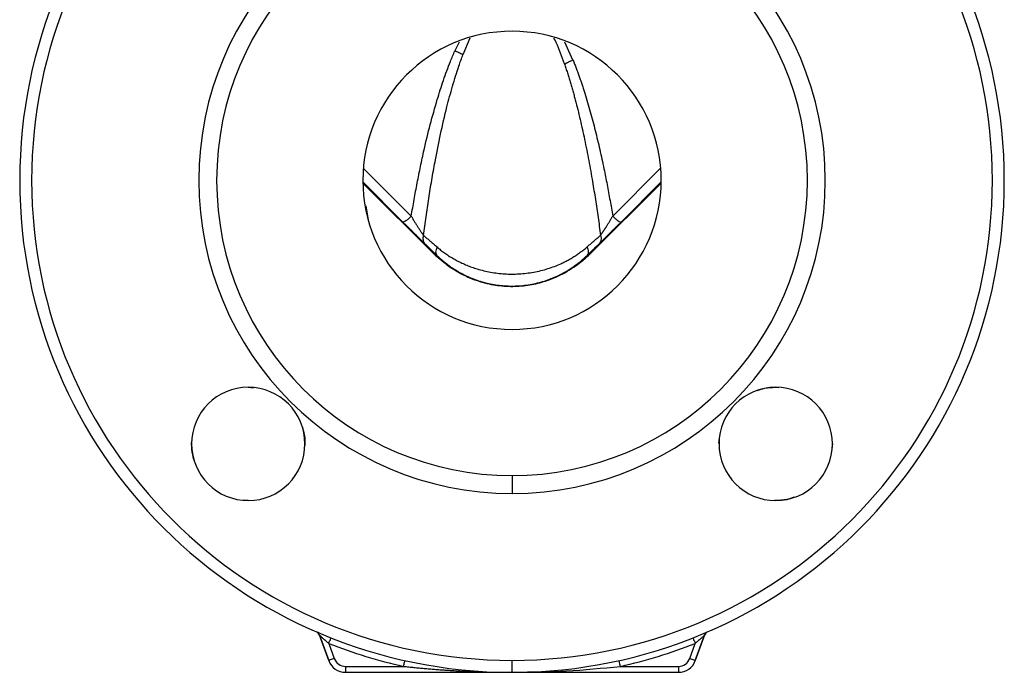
# Model space of a CAD drawing. Header units: millimetres. Extents: x 1043 to 2166, y -155 to 698.
# Tile 25 of 30: x 1994 to 2159, y 87 to 196. Entities that reach past the tile are written whole.
import ezdxf

# ---------------------------------------------------------------- set-up
doc = ezdxf.new("R2010")
doc.units = ezdxf.units.MM

msp = doc.modelspace()

# ---------------------------------------------------------------- linework, layer by layer
at = {"color": 8, "linetype": 'Continuous', "lineweight": 25}
for p, q in [((2068.98, 193.37), (2067.82, 190.57)), ((2067.2, 192.7), (2066.47, 191.22)), ((2086.27, 189.69), (2084.92, 192.7)), ((2059.17, 163.49), (2051.13, 171.58)), ((2100.96, 171.58), (2092.92, 163.49)), ((2058.31, 161.98), (2057.78, 162.51)), ((2094.32, 162.51), (2093.78, 161.98))]:
    msp.add_line(p, q, dxfattribs=at)
at = {"color": 7, "linetype": 'Continuous', "lineweight": 25}
for p, q in [((2057.78, 162.51), (2051.05, 169.28)), ((2063.05, 157.05), (2051.05, 169.05)), ((2089.05, 157.05), (2101.04, 169.05)), ((2101.05, 169.28), (2094.32, 162.51)), ((2052.03, 162.58), (2051.59, 165.21)), ((2063.35, 156.82), (2063.46, 156.92)), ((2088.74, 156.82), (2088.63, 156.92)), ((2120.24, 134.82), (2120.75, 134.77)), ((2022.35, 125.32), (2022.4, 125.82)), ((2041.35, 125.32), (2041.3, 124.81)), ((2129.74, 125.32), (2129.66, 124.44)), ((2076.05, 120.01), (2076.05, 117.01)), ((2031.85, 115.82), (2030.98, 115.9)), ((2120.24, 115.82), (2120.03, 115.84)), ((2043.78, 93.24), (2045.33, 88.98)), ((2043.94, 92.79), (2043.78, 93.24)), ((2045.33, 88.98), (2043.94, 92.79)), ((2106.77, 88.98), (2108.31, 93.24)), ((2108.15, 92.78), (2106.77, 88.98)), ((2108.31, 93.24), (2108.15, 92.79)), ((2108.31, 93.24), (2108.45, 93.49)), ((2045.35, 91.86), (2046.27, 89.33)), ((2105.83, 89.33), (2106.75, 91.86)), ((2048.15, 88.01), (2057.88, 88.01)), ((2048.15, 88.01), (2048.15, 87.01)), ((2076.05, 87.01), (2076.05, 89.01)), ((2094.21, 88.01), (2103.95, 88.01)), ((2103.95, 88.01), (2103.95, 87.01)), ((2048.15, 87.01), (2076.05, 87.01)), ((2076.05, 87.01), (2103.95, 87.01))]:
    msp.add_line(p, q, dxfattribs=at)
at = {"color": 7, "linetype": 'Continuous', "lineweight": 25, "flags": 128}
for points in [[(2046.27, 89.33), (2046.09, 89.26), (2045.91, 89.19), (2045.75, 89.14), (2045.6, 89.08), (2045.49, 89.04), (2045.4, 89.01), (2045.35, 88.99), (2045.33, 88.98)], [(2105.83, 89.33), (2106.01, 89.26), (2106.19, 89.19), (2106.35, 89.14), (2106.49, 89.08), (2106.61, 89.04), (2106.69, 89.01), (2106.75, 88.99), (2106.77, 88.98)], [(2094.21, 88.01), (2094.13, 88.38), (2094.06, 88.7), (2094.01, 88.91), (2094, 88.99)]]:
    msp.add_lwpolyline(points, dxfattribs=at)
at = {"color": 7, "linetype": 'Continuous', "lineweight": 25}
for centre, radius, start, end in [((2076.05, 169.51), 82.5, 90, 270), ((2076.05, 169.51), 82.5, 270, 90), ((2076.05, 169.51), 80.5, 90, 270), ((2076.05, 169.51), 80.5, 270, 90), ((2076.05, 169.51), 52.5, 90, 270), ((2076.05, 169.51), 52.5, 270, 90), ((2076.05, 169.51), 49.5, 90, 270), ((2076.05, 169.51), 49.5, 270, 90), ((2076.05, 169.51), 25, 90, 270), ((2076.05, 169.51), 25, 270, 90), ((2031.85, 125.32), 9.5, 90, 270), ((2031.85, 125.32), 9.5, 270, 90), ((2120.24, 125.32), 9.5, 0, 180), ((2120.24, 125.32), 9.5, 180, 0), ((2042.84, 92.9), 1, 19.9994, 66.566), ((2109.25, 92.9), 1, 113.434, 160.0006), ((2076.05, 169.51), 83.5, 248.4279, 257.4345), ((2076.05, 169.51), 83.5, 282.5655, 291.5721), ((2048.15, 90.01), 2, 200, 270), ((2103.95, 90.01), 2, 270, 340), ((2048.15, 90.01), 3, 200, 270), ((2103.95, 90.01), 3, 270, 340)]:
    msp.add_arc(centre, radius, start, end, dxfattribs=at)
at = {"color": 8, "linetype": 'Continuous', "lineweight": 25}
for points, knots in [([(2084.83, 189.04), (2084.42, 190.25), (2083.92, 191.73), (2083.21, 193.12), (2083.08, 193.38)], [0, 0, 0, 0, 0.817345, 1, 1, 1, 1]), ([(2077.71, 87.05), (2080.19, 87.09), (2085.69, 87.17), (2091.19, 87.71), (2094.21, 88.01)], [0, 0, 0, 0, 0.449679, 1, 1, 1, 1])]:
    msp.add_open_spline(points, degree=3, knots=knots, dxfattribs=at)
at = {"color": 7, "linetype": 'Continuous', "lineweight": 25}
for points, knots in [([(2059.17, 163.49), (2059.25, 163.96), (2059.4, 164.89), (2059.65, 166.28), (2059.9, 167.68), (2060.16, 169.07), (2060.44, 170.46), (2060.72, 171.84), (2061.01, 173.23), (2061.53, 175.57), (2062.33, 178.86), (2063.41, 182.76), (2064.54, 186.29), (2065.42, 188.7), (2066.09, 190.34), (2066.34, 190.92), (2066.47, 191.22)], [0, 0, 0, 0, 0.049293, 0.098585, 0.147878, 0.19717, 0.246463, 0.295756, 0.345048, 0.394341, 0.546485, 0.698625, 0.815912, 0.933196, 0.966598, 1, 1, 1, 1]), ([(2061.21, 160.29), (2061.28, 160.81), (2061.42, 161.84), (2061.64, 163.38), (2061.86, 164.93), (2062.1, 166.47), (2062.34, 168.01), (2062.6, 169.55), (2062.87, 171.09), (2063.34, 173.66), (2064.05, 177.25), (2065.03, 181.48), (2066.06, 185.29), (2066.86, 187.88), (2067.47, 189.63), (2067.7, 190.26), (2067.82, 190.57)], [0, 0, 0, 0, 0.050275, 0.100549, 0.150825, 0.201099, 0.251374, 0.301649, 0.351924, 0.402199, 0.554204, 0.706208, 0.820943, 0.935675, 0.967837, 1, 1, 1, 1]), ([(2067.82, 190.57), (2067.61, 190.68), (2067.39, 190.79), (2066.94, 191.01), (2066.7, 191.12), (2066.47, 191.22)], [0, 0, 0, 0, 0.5, 0.5, 1, 1, 1, 1]), ([(2084.83, 189.04), (2085.04, 189.15), (2085.27, 189.27), (2085.75, 189.49), (2086.01, 189.59), (2086.27, 189.69)], [0, 0, 0, 0, 0.5, 0.5, 1, 1, 1, 1]), ([(2084.83, 189.04), (2084.91, 188.8), (2085.08, 188.3), (2085.33, 187.55), (2085.56, 186.8), (2085.79, 186.05), (2086.01, 185.3), (2086.23, 184.54), (2086.44, 183.78), (2086.87, 182.17), (2087.48, 179.71), (2088.23, 176.31), (2088.92, 172.83), (2089.52, 169.48), (2090.03, 166.3), (2090.48, 163.3), (2090.75, 161.29), (2090.88, 160.29)], [0, 0, 0, 0, 0.0267, 0.0534, 0.0801, 0.1068, 0.1335, 0.1602, 0.1869, 0.2136, 0.329837, 0.446076, 0.568456, 0.690838, 0.793892, 0.896946, 1, 1, 1, 1]), ([(2086.27, 189.69), (2086.36, 189.46), (2086.54, 189), (2086.81, 188.31), (2087.06, 187.62), (2087.31, 186.92), (2087.56, 186.22), (2087.79, 185.52), (2088.02, 184.81), (2088.5, 183.31), (2089.18, 181), (2090.01, 177.85), (2090.77, 174.67), (2091.42, 171.65), (2091.99, 168.81), (2092.48, 166.15), (2092.77, 164.38), (2092.92, 163.49)], [0, 0, 0, 0, 0.027341, 0.054683, 0.082024, 0.109365, 0.136706, 0.164047, 0.191388, 0.218729, 0.33833, 0.457931, 0.579507, 0.701083, 0.800722, 0.900361, 1, 1, 1, 1]), ([(2059.17, 163.49), (2059.01, 163.34), (2058.84, 163.19), (2058.53, 162.93), (2058.38, 162.81), (2058.13, 162.63), (2058.02, 162.57), (2057.86, 162.5), (2057.8, 162.49), (2057.78, 162.51)], [0, 0, 0, 0, 0.25, 0.25, 0.5, 0.5, 0.75, 0.75, 1, 1, 1, 1]), ([(2059.17, 163.49), (2059.22, 163.42), (2059.31, 163.26), (2059.44, 163.03), (2059.58, 162.8), (2059.72, 162.57), (2059.86, 162.34), (2060.01, 162.11), (2060.15, 161.88), (2060.29, 161.65), (2060.44, 161.43), (2060.58, 161.21), (2060.71, 161.01), (2060.84, 160.81), (2060.97, 160.63), (2061.1, 160.45), (2061.17, 160.35), (2061.21, 160.29)], [0, 0, 0, 0, 0.068127, 0.136232, 0.20433, 0.272423, 0.34052, 0.408638, 0.476774, 0.544891, 0.613011, 0.681162, 0.74492, 0.808676, 0.872433, 0.936182, 1, 1, 1, 1]), ([(2090.88, 160.29), (2090.9, 160.32), (2090.95, 160.38), (2091.02, 160.48), (2091.09, 160.58), (2091.17, 160.69), (2091.24, 160.8), (2091.32, 160.91), (2091.39, 161.02), (2091.47, 161.14), (2091.55, 161.25), (2091.62, 161.37), (2091.7, 161.49), (2091.78, 161.62), (2091.86, 161.74), (2091.99, 161.95), (2092.19, 162.27), (2092.44, 162.68), (2092.68, 163.09), (2092.84, 163.36), (2092.92, 163.49)], [0, 0, 0, 0, 0.037074, 0.074112, 0.11113, 0.148147, 0.185169, 0.222191, 0.259208, 0.296226, 0.333248, 0.370268, 0.40728, 0.444279, 0.481275, 0.518276, 0.638736, 0.759142, 0.879551, 1, 1, 1, 1]), ([(2092.92, 163.49), (2093.08, 163.35), (2093.24, 163.2), (2093.55, 162.94), (2093.71, 162.82), (2093.97, 162.63), (2094.08, 162.57), (2094.24, 162.5), (2094.29, 162.49), (2094.32, 162.51)], [0, 0, 0, 0, 0.25, 0.25, 0.5, 0.5, 0.75, 0.75, 1, 1, 1, 1]), ([(2061.45, 158.88), (2061.19, 159.12), (2060.69, 159.62), (2059.74, 160.55), (2058.94, 161.35), (2058.46, 161.83), (2058.31, 161.98)], [0, 0, 0, 0, 0.289258, 0.578883, 0.868644, 1, 1, 1, 1]), ([(2093.78, 161.98), (2093.63, 161.83), (2093.16, 161.35), (2092.35, 160.55), (2091.41, 159.62), (2090.9, 159.12), (2090.65, 158.88)], [0, 0, 0, 0, 0.131356, 0.421118, 0.710743, 1, 1, 1, 1]), ([(2061.21, 160.29), (2061.2, 160.25), (2061.18, 160.17), (2061.15, 160.04), (2061.13, 159.92), (2061.13, 159.79), (2061.13, 159.67), (2061.14, 159.56), (2061.15, 159.44), (2061.18, 159.33), (2061.22, 159.23), (2061.26, 159.13), (2061.32, 159.04), (2061.38, 158.96), (2061.42, 158.9), (2061.45, 158.88)], [0, 0, 0, 0, 0.076809, 0.153723, 0.230691, 0.307674, 0.384646, 0.461594, 0.538514, 0.61541, 0.692294, 0.769179, 0.846083, 0.923019, 1, 1, 1, 1]), ([(2061.21, 160.29), (2061.29, 160.23), (2061.44, 160.1), (2061.68, 159.89), (2061.92, 159.68), (2062.17, 159.47), (2062.42, 159.25), (2062.68, 159.03), (2062.94, 158.8), (2063.21, 158.57), (2063.39, 158.42), (2063.48, 158.34)], [0, 0, 0, 0, 0.111105, 0.222225, 0.333344, 0.444456, 0.555566, 0.666677, 0.777789, 0.888899, 1, 1, 1, 1]), ([(2088.62, 158.34), (2088.7, 158.41), (2088.87, 158.56), (2089.13, 158.78), (2089.38, 159), (2089.62, 159.21), (2089.86, 159.42), (2090.1, 159.62), (2090.35, 159.84), (2090.61, 160.06), (2090.79, 160.22), (2090.88, 160.29)], [0, 0, 0, 0, 0.105594, 0.211191, 0.316788, 0.422384, 0.527981, 0.633579, 0.739177, 0.86959, 1, 1, 1, 1]), ([(2090.88, 160.29), (2090.97, 160.02), (2090.99, 159.74), (2090.91, 159.25), (2090.8, 159.03), (2090.65, 158.88)], [0, 0, 0, 0, 0.5, 0.5, 1, 1, 1, 1]), ([(2061.45, 158.88), (2061.66, 158.68), (2062.09, 158.26), (2062.76, 157.6), (2063.23, 157.15), (2063.46, 156.92)], [0, 0, 0, 0, 0.344481, 0.67753, 1, 1, 1, 1]), ([(2088.63, 156.92), (2088.81, 157.09), (2089.15, 157.43), (2089.66, 157.93), (2090.17, 158.41), (2090.49, 158.73), (2090.65, 158.88)], [0, 0, 0, 0, 0.240704, 0.487352, 0.74032, 1, 1, 1, 1]), ([(2063.35, 156.82), (2063.25, 156.91), (2063.1, 157.04), (2063.05, 157.06), (2063.05, 157.05)], [0, 0, 0, 0, 0.504957, 1, 1, 1, 1]), ([(2063.48, 158.34), (2063.41, 158.2), (2063.36, 158.06), (2063.28, 157.78), (2063.26, 157.65), (2063.25, 157.4), (2063.27, 157.28), (2063.34, 157.08), (2063.4, 156.99), (2063.46, 156.92)], [0, 0, 0, 0, 0.25, 0.25, 0.5, 0.5, 0.75, 0.75, 1, 1, 1, 1]), ([(2063.35, 156.82), (2063.38, 156.8), (2063.42, 156.75), (2063.5, 156.68), (2063.59, 156.61), (2063.68, 156.53), (2063.78, 156.44), (2063.88, 156.35), (2063.99, 156.26), (2064.11, 156.16), (2064.23, 156.06), (2064.36, 155.95), (2064.5, 155.84), (2064.64, 155.73), (2064.78, 155.62), (2065.06, 155.4), (2065.5, 155.08), (2066.15, 154.65), (2066.86, 154.21), (2068, 153.58), (2069.72, 152.81), (2072.24, 152.07), (2075.06, 151.68), (2077.99, 151.76), (2080.75, 152.29), (2083.06, 153.09), (2084.94, 154.02), (2086.4, 154.92), (2087.55, 155.79), (2088.18, 156.32), (2088.5, 156.6), (2088.63, 156.72), (2088.7, 156.78), (2088.74, 156.82)], [0, 0, 0, 0, 0.00868, 0.017354, 0.026026, 0.034697, 0.043367, 0.052039, 0.060711, 0.069384, 0.078056, 0.086729, 0.0954, 0.104071, 0.112742, 0.121413, 0.152142, 0.182871, 0.213601, 0.244333, 0.319441, 0.394537, 0.47375, 0.552953, 0.630491, 0.708051, 0.773089, 0.838124, 0.898855, 0.959576, 0.973046, 0.986518, 1, 1, 1, 1]), ([(2063.46, 156.92), (2063.56, 156.83), (2063.76, 156.63), (2064.07, 156.35), (2064.39, 156.07), (2064.72, 155.8), (2065.05, 155.54), (2065.4, 155.28), (2065.75, 155.02), (2066.11, 154.78), (2066.48, 154.54), (2066.86, 154.31), (2067.25, 154.08), (2067.64, 153.87), (2068.05, 153.66), (2068.46, 153.47), (2068.88, 153.28), (2069.3, 153.1), (2069.74, 152.93), (2070.76, 152.56), (2072.43, 152.1), (2074.81, 151.78), (2077.26, 151.77), (2079.72, 152.11), (2082.08, 152.77), (2083.79, 153.51), (2084.95, 154.14), (2085.63, 154.55), (2086.29, 154.98), (2086.92, 155.44), (2087.52, 155.91), (2088.09, 156.41), (2088.45, 156.75), (2088.63, 156.92)], [0, 0, 0, 0, 0.016443, 0.032894, 0.049351, 0.065811, 0.082272, 0.098734, 0.115196, 0.131656, 0.148114, 0.16457, 0.181026, 0.197481, 0.213938, 0.230396, 0.246855, 0.263313, 0.279771, 0.29623, 0.377372, 0.458505, 0.539635, 0.624298, 0.708972, 0.793658, 0.823133, 0.852609, 0.88209, 0.911576, 0.941062, 0.970541, 1, 1, 1, 1]), ([(2063.48, 158.34), (2063.58, 158.25), (2063.78, 158.08), (2064.09, 157.83), (2064.41, 157.58), (2064.73, 157.34), (2065.07, 157.11), (2065.41, 156.88), (2065.77, 156.65), (2066.13, 156.44), (2066.5, 156.23), (2066.88, 156.02), (2067.26, 155.82), (2067.66, 155.63), (2068.06, 155.45), (2068.47, 155.27), (2068.89, 155.11), (2069.32, 154.95), (2069.75, 154.8), (2070.77, 154.47), (2072.43, 154.07), (2074.81, 153.78), (2077.26, 153.78), (2079.71, 154.07), (2082.07, 154.66), (2083.78, 155.32), (2084.93, 155.87), (2085.62, 156.23), (2086.27, 156.62), (2086.9, 157.02), (2087.5, 157.44), (2088.08, 157.88), (2088.44, 158.18), (2088.62, 158.34)], [0, 0, 0, 0, 0.016452, 0.03291, 0.04937, 0.065831, 0.082293, 0.098756, 0.115219, 0.131682, 0.148144, 0.164604, 0.181062, 0.197522, 0.213983, 0.230445, 0.246907, 0.263369, 0.279829, 0.296291, 0.377407, 0.458516, 0.53962, 0.624267, 0.708924, 0.793593, 0.823078, 0.852564, 0.882054, 0.911546, 0.941036, 0.970523, 1, 1, 1, 1]), ([(2088.62, 158.34), (2088.68, 158.21), (2088.73, 158.08), (2088.81, 157.81), (2088.83, 157.68), (2088.84, 157.42), (2088.83, 157.3), (2088.76, 157.09), (2088.7, 157), (2088.63, 156.92)], [0, 0, 0, 0, 0.25, 0.25, 0.5, 0.5, 0.75, 0.75, 1, 1, 1, 1]), ([(2089.05, 157.05), (2089.05, 157.06), (2089, 157.04), (2088.84, 156.91), (2088.74, 156.82)], [0, 0, 0, 0, 0.495031, 1, 1, 1, 1]), ([(2031.85, 134.81), (2031.85, 134.81), (2032.14, 134.84), (2032.44, 134.78), (2032.73, 134.73)], [0, 0, 0, 0, 0.000651, 1, 1, 1, 1]), ([(2117.19, 134.27), (2117.59, 134.41), (2118.57, 134.75), (2119.62, 134.79), (2120.24, 134.82)], [0, 0, 0, 0, 0.4015694, 1, 1, 1, 1]), ([(2040.81, 128.36), (2040.95, 127.97), (2041.29, 126.98), (2041.33, 125.94), (2041.35, 125.32)], [0, 0, 0, 0, 0.401567, 1, 1, 1, 1]), ([(2110.74, 125.31), (2110.74, 125.31), (2110.71, 125.61), (2110.77, 125.9), (2110.83, 126.19)], [0, 0, 0, 0, 0.000648, 1, 1, 1, 1]), ([(2022.9, 122.27), (2022.76, 122.66), (2022.42, 123.65), (2022.38, 124.69), (2022.35, 125.32)], [0, 0, 0, 0, 0.401584, 1, 1, 1, 1]), ([(2123.29, 116.36), (2122.9, 116.22), (2121.91, 115.88), (2120.87, 115.84), (2120.24, 115.82)], [0, 0, 0, 0, 0.401581, 1, 1, 1, 1]), ([(2043.81, 93.57), (2043.71, 93.61), (2043.58, 93.67), (2043.51, 93.69), (2043.49, 93.69), (2043.51, 93.66), (2043.55, 93.61), (2043.61, 93.53), (2043.65, 93.49)], [0, 0, 0, 0, 0.329275, 0.468662, 0.593223, 0.705985, 0.809879, 1, 1, 1, 1]), ([(2043.78, 93.24), (2043.78, 93.24), (2043.78, 93.24), (2043.79, 93.23), (2043.81, 93.22), (2043.82, 93.2), (2043.85, 93.18), (2043.9, 93.13), (2043.99, 93.05), (2044.13, 92.92), (2044.31, 92.76), (2044.54, 92.56), (2044.8, 92.33), (2045.04, 92.12), (2045.22, 91.96), (2045.31, 91.89), (2045.35, 91.86)], [0, 0, 0, 0, 0.02464, 0.049219, 0.073813, 0.098422, 0.123013, 0.147602, 0.235271, 0.323012, 0.437561, 0.552143, 0.710966, 0.869812, 0.934906, 1, 1, 1, 1]), ([(2045.35, 91.86), (2045.44, 92.1), (2045.54, 92.34), (2045.68, 92.69), (2045.71, 92.79), (2045.71, 92.79)], [0, 0, 0, 0, 0.5, 0.5, 1, 1, 1, 1]), ([(2106.38, 92.79), (2106.38, 92.79), (2106.42, 92.69), (2106.56, 92.34), (2106.65, 92.1), (2106.75, 91.86)], [0, 0, 0, 0, 0.5, 0.5, 1, 1, 1, 1]), ([(2108.31, 93.24), (2108.31, 93.24), (2108.31, 93.24), (2108.3, 93.23), (2108.28, 93.21), (2108.26, 93.19), (2108.22, 93.15), (2108.14, 93.08), (2108.02, 92.97), (2107.87, 92.84), (2107.68, 92.66), (2107.45, 92.47), (2107.21, 92.25), (2106.97, 92.05), (2106.82, 91.92), (2106.75, 91.86)], [0, 0, 0, 0, 0.027088, 0.054139, 0.081206, 0.108271, 0.135325, 0.211948, 0.288619, 0.387871, 0.487149, 0.625541, 0.763951, 0.881973, 1, 1, 1, 1]), ([(2057.88, 88.01), (2057.91, 88.12), (2057.94, 88.25), (2057.99, 88.49), (2058.01, 88.6), (2058.06, 88.79), (2058.07, 88.87), (2058.09, 88.96), (2058.1, 88.99), (2058.1, 88.99)], [0, 0, 0, 0, 0.25, 0.25, 0.5, 0.5, 0.75, 0.75, 1, 1, 1, 1]), ([(2057.88, 88.01), (2058.17, 87.98), (2058.75, 87.91), (2059.62, 87.83), (2060.48, 87.74), (2061.35, 87.66), (2062.22, 87.59), (2063.09, 87.51), (2063.95, 87.45), (2064.82, 87.39), (2066.26, 87.29), (2068.28, 87.18), (2070.87, 87.08), (2073.46, 87.02), (2075.18, 87.01), (2076.05, 87.01)], [0, 0, 0, 0, 0.047806, 0.095611, 0.143415, 0.19122, 0.239025, 0.28683, 0.334635, 0.382439, 0.430244, 0.572683, 0.715121, 0.857561, 1, 1, 1, 1])]:
    msp.add_open_spline(points, degree=3, knots=knots, dxfattribs=at)

doc.saveas('drawing.dxf')
